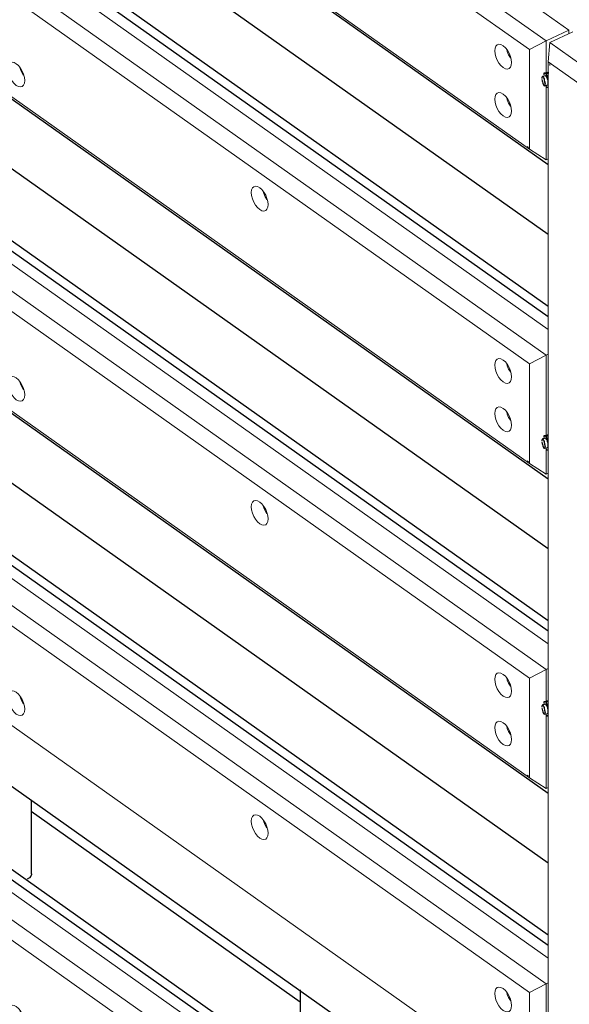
# Model space of a CAD drawing. Header units: millimetres. Extents: x 1069 to 250059, y -65909 to 70891.
# Tile 92 of 109: x 221674 to 222602, y 14275 to 15937. Entities that reach past the tile are written whole.
import ezdxf

# ---------------------------------------------------------------- set-up
doc = ezdxf.new("R2010")
doc.units = ezdxf.units.MM
for name, color, linetype, lineweight in [('N-CO-BC-BETONVORM-G', 50, 'Continuous', 25), ('N-CO-KC-KUNSTSTOFVORM-G', 7, 'Continuous', 13), ('N-CO-SC-STAALVORM-G', 10, 'Continuous', 25)]:
    doc.layers.add(name, color=color, linetype=linetype, lineweight=lineweight)

# ---------------------------------------------------------------- blocks, each defined once
blk = doc.blocks.new('GM_Hakorit_4360 - GM_Hakorit_4360-3589548-3D impressie')
at = {"layer": 'N-CO-KC-KUNSTSTOFVORM-G'}
for p, q in [((7080.1, 17745.4), (9660.5, 15919.2)), ((9621.8, 15900.9), (7041.3, 17727.1)), ((9593.7, 15886.3), (7038.5, 17694.5)), ((9593.7, 15718.1), (7038.5, 17526.4)), ((9660.5, 15919.2), (9621.8, 15900.9)), ((9660.5, 15913.4), (9660.5, 15919.2)), ((9593.7, 15886.3), (9621.8, 15900.9)), ((9621.8, 15900.9), (9621.8, 15842.2)), ((9593.7, 15718.1), (9593.7, 15886.3)), ((9621.8, 15826), (9621.8, 15700.2)), ((9592.4, 15721), (9590, 15722.7)), ((9621.8, 15700.2), (9593.7, 15718.1)), ((9621.8, 15700.2), (9625.3, 15701.8))]:
    blk.add_line(p, q, dxfattribs=at)
for points in [[(9535.2, 15884.4, 0), (9535.7, 15888.8, 0), (9537.1, 15892.2, 0), (9539.3, 15894.4, 0), (9542.3, 15895.3, 0), (9545.7, 15894.7, 0), (9549.4, 15892.7, 0), (9553.1, 15889.5, 0), (9556.5, 15885.2, 0), (9559.5, 15880.2, 0), (9561.7, 15874.8, 0), (9563.1, 15869.4, 0), (9563.6, 15864.3, 0)], [(9563.6, 15864.3, 0), (9563.1, 15859.8, 0), (9561.7, 15856.4, 0), (9559.5, 15854.2, 0), (9556.5, 15853.4, 0), (9553.1, 15854, 0), (9549.4, 15856, 0), (9545.7, 15859.2, 0), (9542.3, 15863.5, 0), (9539.3, 15868.5, 0), (9537.1, 15873.9, 0), (9535.7, 15879.3, 0), (9535.2, 15884.4, 0)], [(9555.5, 15886.4, 0), (9556.4, 15883, 0), (9558.7, 15877.6, 0), (9561.7, 15872.6, 0)], [(9535.2, 15802.8, 0), (9535.7, 15807.2, 0), (9537.1, 15810.6, 0), (9539.3, 15812.8, 0), (9542.3, 15813.7, 0), (9545.7, 15813.1, 0), (9549.4, 15811.1, 0), (9553.1, 15807.8, 0), (9556.5, 15803.6, 0), (9559.5, 15798.6, 0), (9561.7, 15793.2, 0), (9563.1, 15787.7, 0), (9563.6, 15782.6, 0)], [(9563.6, 15782.6, 0), (9563.1, 15778.2, 0), (9561.7, 15774.8, 0), (9559.5, 15772.6, 0), (9556.5, 15771.8, 0), (9553.1, 15772.4, 0), (9549.4, 15774.4, 0), (9545.7, 15777.6, 0), (9542.3, 15781.8, 0), (9539.3, 15786.9, 0), (9537.1, 15792.3, 0), (9535.7, 15797.7, 0), (9535.2, 15802.8, 0)], [(9555.5, 15804.8, 0), (9556.4, 15801.4, 0), (9558.7, 15796, 0), (9561.7, 15791, 0)]]:
    blk.add_polyline3d(points, dxfattribs=at)
blk = doc.blocks.new('GM_Hakorit_3820 - GM_Hakorit_3820-3593615-3D impressie')
at = {"layer": 'N-CO-KC-KUNSTSTOFVORM-G'}
for p, q in [((9666.9, 15916.4), (9628.1, 15898.1)), ((9625.3, 15865.5), (9628.1, 15898.1)), ((9628.1, 15898.1), (9881.1, 15719.1)), ((9853, 15704.4), (9625.3, 15865.5)), ((9625.3, 15865.5), (9625.3, 13266.1)), ((9628.1, 15862.3), (9628.1, 15859.7))]:
    blk.add_line(p, q, dxfattribs=at)
blk = doc.blocks.new('GM_Hakorit_4360 - GM_Hakorit_4360-V87-3D impressie')
at = {"layer": 'N-CO-KC-KUNSTSTOFVORM-G'}
for p, q in [((7080.1, 17214.9), (9625.3, 15413.7)), ((9621.8, 15370.4), (7041.3, 17196.6)), ((9593.7, 15355.8), (7038.5, 17164)), ((9593.7, 15187.6), (7038.5, 16995.9)), ((9593.7, 15355.8), (9621.8, 15370.4)), ((9625.3, 15372.1), (9621.8, 15370.4)), ((9621.8, 15370.4), (9621.8, 15230.1)), ((9593.7, 15187.6), (9593.7, 15355.8)), ((9621.8, 15213.9), (9621.8, 15169.7)), ((9592.4, 15190.5), (9590, 15192.2)), ((9621.8, 15169.7), (9593.7, 15187.6)), ((9621.8, 15169.7), (9625.3, 15171.3))]:
    blk.add_line(p, q, dxfattribs=at)
for points in [[(8713, 15854.2, 0), (8713.4, 15858.6, 0), (8714.9, 15862, 0), (8717.1, 15864.2, 0), (8720.1, 15865, 0), (8723.5, 15864.4, 0), (8727.2, 15862.5, 0), (8730.9, 15859.2, 0), (8734.3, 15855, 0), (8737.2, 15850, 0), (8739.5, 15844.6, 0), (8740.9, 15839.1, 0), (8741.4, 15834, 0)], [(8733.2, 15856.2, 0), (8734.2, 15852.8, 0), (8736.5, 15847.4, 0), (8739.4, 15842.4, 0)], [(8741.4, 15834, 0), (8740.9, 15829.6, 0), (8739.5, 15826.2, 0), (8737.2, 15824, 0), (8734.3, 15823.2, 0), (8730.9, 15823.8, 0), (8727.2, 15825.7, 0), (8723.5, 15829, 0), (8720.1, 15833.2, 0), (8717.1, 15838.2, 0), (8714.9, 15843.6, 0), (8713.4, 15849.1, 0), (8713, 15854.2, 0)], [(9124.1, 15644.8, 0), (9124.5, 15649.3, 0), (9126, 15652.7, 0), (9128.2, 15654.9, 0), (9131.2, 15655.7, 0), (9134.6, 15655.1, 0), (9138.3, 15653.1, 0), (9142, 15649.9, 0), (9145.4, 15645.6, 0), (9148.4, 15640.6, 0), (9150.6, 15635.2, 0), (9152, 15629.8, 0), (9152.5, 15624.7, 0)], [(9152.5, 15624.7, 0), (9152, 15620.3, 0), (9150.6, 15616.9, 0), (9148.4, 15614.7, 0), (9145.4, 15613.8, 0), (9142, 15614.4, 0), (9138.3, 15616.4, 0), (9134.6, 15619.6, 0), (9131.2, 15623.9, 0), (9128.2, 15628.9, 0), (9126, 15634.3, 0), (9124.5, 15639.8, 0), (9124.1, 15644.8, 0)], [(9144.3, 15646.9, 0), (9145.3, 15643.5, 0), (9147.6, 15638, 0), (9150.5, 15633, 0)], [(9535.2, 15353.9, 0), (9535.7, 15358.3, 0), (9537.1, 15361.7, 0), (9539.3, 15363.9, 0), (9542.3, 15364.8, 0), (9545.7, 15364.2, 0), (9549.4, 15362.2, 0), (9553.1, 15359, 0), (9556.5, 15354.7, 0), (9559.5, 15349.7, 0), (9561.7, 15344.3, 0), (9563.1, 15338.9, 0), (9563.6, 15333.8, 0)], [(9563.6, 15333.8, 0), (9563.1, 15329.4, 0), (9561.7, 15325.9, 0), (9559.5, 15323.7, 0), (9556.5, 15322.9, 0), (9553.1, 15323.5, 0), (9549.4, 15325.5, 0), (9545.7, 15328.7, 0), (9542.3, 15333, 0), (9539.3, 15338, 0), (9537.1, 15343.4, 0), (9535.7, 15348.8, 0), (9535.2, 15353.9, 0)], [(9555.5, 15355.9, 0), (9556.4, 15352.5, 0), (9558.7, 15347.1, 0), (9561.7, 15342.1, 0)], [(9535.2, 15272.3, 0), (9535.7, 15276.7, 0), (9537.1, 15280.1, 0), (9539.3, 15282.3, 0), (9542.3, 15283.2, 0), (9545.7, 15282.6, 0), (9549.4, 15280.6, 0), (9553.1, 15277.4, 0), (9556.5, 15273.1, 0), (9559.5, 15268.1, 0), (9561.7, 15262.7, 0), (9563.1, 15257.2, 0), (9563.6, 15252.2, 0)], [(9555.5, 15274.3, 0), (9556.4, 15270.9, 0), (9558.7, 15265.5, 0), (9561.7, 15260.5, 0)], [(9563.6, 15252.2, 0), (9563.1, 15247.7, 0), (9561.7, 15244.3, 0), (9559.5, 15242.1, 0), (9556.5, 15241.3, 0), (9553.1, 15241.9, 0), (9549.4, 15243.9, 0), (9545.7, 15247.1, 0), (9542.3, 15251.4, 0), (9539.3, 15256.4, 0), (9537.1, 15261.8, 0), (9535.7, 15267.2, 0), (9535.2, 15272.3, 0)]]:
    blk.add_polyline3d(points, dxfattribs=at)
blk = doc.blocks.new('GM_Hakorit_4360 - GM_Hakorit_4360-V88-3D impressie')
at = {"layer": 'N-CO-KC-KUNSTSTOFVORM-G'}
for p, q in [((7080.1, 16684.4), (9625.3, 14883.2)), ((9621.8, 14840), (7041.3, 16666.1)), ((9593.7, 14825.3), (7038.5, 16633.6)), ((9593.7, 14657.1), (7038.5, 16465.4)), ((9593.7, 14825.3), (9621.8, 14840)), ((9593.7, 14657.1), (9593.7, 14825.3)), ((9625.3, 14841.6), (9621.8, 14840)), ((9621.8, 14840), (9621.8, 14781.3)), ((9621.8, 14765), (9621.8, 14639.2)), ((9592.4, 14660), (9590, 14661.7)), ((9621.8, 14639.2), (9593.7, 14657.1)), ((9621.8, 14639.2), (9625.3, 14640.8))]:
    blk.add_line(p, q, dxfattribs=at)
for points in [[(8713, 15323.7, 0), (8713.4, 15328.1, 0), (8714.9, 15331.5, 0), (8717.1, 15333.7, 0), (8720.1, 15334.5, 0), (8723.5, 15334, 0), (8727.2, 15332, 0), (8730.9, 15328.7, 0), (8734.3, 15324.5, 0), (8737.2, 15319.5, 0), (8739.5, 15314.1, 0), (8740.9, 15308.6, 0), (8741.4, 15303.5, 0)], [(8733.2, 15325.7, 0), (8734.2, 15322.3, 0), (8736.5, 15316.9, 0), (8739.4, 15311.9, 0)], [(8741.4, 15303.5, 0), (8740.9, 15299.1, 0), (8739.5, 15295.7, 0), (8737.2, 15293.5, 0), (8734.3, 15292.7, 0), (8730.9, 15293.3, 0), (8727.2, 15295.2, 0), (8723.5, 15298.5, 0), (8720.1, 15302.7, 0), (8717.1, 15307.7, 0), (8714.9, 15313.1, 0), (8713.4, 15318.6, 0), (8713, 15323.7, 0)], [(9124.1, 15114.4, 0), (9124.5, 15118.8, 0), (9126, 15122.2, 0), (9128.2, 15124.4, 0), (9131.2, 15125.2, 0), (9134.6, 15124.6, 0), (9138.3, 15122.6, 0), (9142, 15119.4, 0), (9145.4, 15115.2, 0), (9148.4, 15110.1, 0), (9150.6, 15104.7, 0), (9152, 15099.3, 0), (9152.5, 15094.2, 0)], [(9152.5, 15094.2, 0), (9152, 15089.8, 0), (9150.6, 15086.4, 0), (9148.4, 15084.2, 0), (9145.4, 15083.3, 0), (9142, 15083.9, 0), (9138.3, 15085.9, 0), (9134.6, 15089.2, 0), (9131.2, 15093.4, 0), (9128.2, 15098.4, 0), (9126, 15103.8, 0), (9124.5, 15109.3, 0), (9124.1, 15114.4, 0)], [(9144.3, 15116.4, 0), (9145.3, 15113, 0), (9147.6, 15107.6, 0), (9150.5, 15102.6, 0)], [(9535.2, 14823.4, 0), (9535.7, 14827.8, 0), (9537.1, 14831.3, 0), (9539.3, 14833.5, 0), (9542.3, 14834.3, 0), (9545.7, 14833.7, 0), (9549.4, 14831.7, 0), (9553.1, 14828.5, 0), (9556.5, 14824.2, 0), (9559.5, 14819.2, 0), (9561.7, 14813.8, 0), (9563.1, 14808.4, 0), (9563.6, 14803.3, 0)], [(9555.5, 14825.4, 0), (9556.4, 14822, 0), (9558.7, 14816.6, 0), (9561.7, 14811.6, 0)], [(9563.6, 14803.3, 0), (9563.1, 14798.9, 0), (9561.7, 14795.4, 0), (9559.5, 14793.2, 0), (9556.5, 14792.4, 0), (9553.1, 14793, 0), (9549.4, 14795, 0), (9545.7, 14798.2, 0), (9542.3, 14802.5, 0), (9539.3, 14807.5, 0), (9537.1, 14812.9, 0), (9535.7, 14818.3, 0), (9535.2, 14823.4, 0)], [(9535.2, 14741.8, 0), (9535.7, 14746.2, 0), (9537.1, 14749.6, 0), (9539.3, 14751.8, 0), (9542.3, 14752.7, 0), (9545.7, 14752.1, 0), (9549.4, 14750.1, 0), (9553.1, 14746.9, 0), (9556.5, 14742.6, 0), (9559.5, 14737.6, 0), (9561.7, 14732.2, 0), (9563.1, 14726.8, 0), (9563.6, 14721.7, 0)], [(9555.5, 14743.8, 0), (9556.4, 14740.4, 0), (9558.7, 14735, 0), (9561.7, 14730, 0)], [(9563.6, 14721.7, 0), (9563.1, 14717.3, 0), (9561.7, 14713.8, 0), (9559.5, 14711.6, 0), (9556.5, 14710.8, 0), (9553.1, 14711.4, 0), (9549.4, 14713.4, 0), (9545.7, 14716.6, 0), (9542.3, 14720.9, 0), (9539.3, 14725.9, 0), (9537.1, 14731.3, 0), (9535.7, 14736.7, 0), (9535.2, 14741.8, 0)]]:
    blk.add_polyline3d(points, dxfattribs=at)
blk = doc.blocks.new('GM_Haalbuis_4000 - GM_Haalbuis_4000-3601514-3D impressie')
at = {"layer": 'N-CO-SC-STAALVORM-G'}
for p, q in [((7192.7, 15723.2), (9625.3, 14001.7)), ((8753.2, 14494.9), (8753.2, 14619.4)), ((9206.5, 14299.4), (9206.5, 14158))]:
    blk.add_line(p, q, dxfattribs=at)
blk.add_polyline3d([(8753.2, 14494.9, 0), (8753.1, 14493.7, 0), (8751.9, 14490.8, 0), (8749.4, 14488.1, 0), (8745.8, 14486, 0)], dxfattribs=at)
blk = doc.blocks.new('GM_Bouten_Moeren_Zeskant - M16-3610774-3D impressie')
at = {"layer": 'N-CO-SC-STAALVORM-G'}
for p, q in [((9625.3, 15843.1), (9615.9, 15841.1)), ((9621.7, 15847.1), (9618.1, 15846.4)), ((9622.3, 15845.5), (9618.1, 15846.4)), ((9618.1, 15846.4), (9618.1, 15843.7)), ((9626.2, 15848.1), (9621.8, 15847.2)), ((9626.3, 15846.4), (9622.3, 15845.5)), ((9625.3, 15836.7), (9622.3, 15845.5)), ((9619.1, 15832.1), (9620.3, 15828.6)), ((9619.2, 15825.4), (9625.3, 15826.7)), ((9621.3, 15825.9), (9622.3, 15822.9)), ((9622.3, 15822.9), (9625.3, 15823.6)), ((9622.3, 15822.9), (9625.3, 15822.3))]:
    blk.add_line(p, q, dxfattribs=at)
for points in [[(9620.3, 15828.9, 0), (9620.2, 15830.7, 0), (9620, 15832.7, 0), (9619.5, 15834.8, 0), (9619, 15836.7, 0), (9618.3, 15838.4, 0), (9617.6, 15839.8, 0), (9616.9, 15840.7, 0), (9616.2, 15841.1, 0), (9615.6, 15840.9, 0), (9615.2, 15840.3, 0), (9614.9, 15839.1, 0), (9614.8, 15837.6, 0)], [(9620.9, 15842.1, 0), (9621.6, 15841.7, 0), (9622.3, 15840.8, 0), (9623, 15839.4, 0), (9623.7, 15837.7, 0), (9624.2, 15835.8, 0), (9624.7, 15833.7, 0), (9624.9, 15831.7, 0), (9625, 15829.9, 0)], [(9614.9, 15835.7, 0), (9615.2, 15833.7, 0), (9615.6, 15831.7, 0), (9616.2, 15829.7, 0), (9616.9, 15828, 0), (9617.6, 15826.7, 0), (9618.3, 15825.8, 0), (9619, 15825.4, 0), (9619.5, 15825.5, 0), (9620, 15826.2, 0), (9620.2, 15827.4, 0), (9620.3, 15828.9, 0)], [(9625, 15829.9, 0), (9624.9, 15828.3, 0), (9624.7, 15827.2, 0), (9624.2, 15826.5, 0)]]:
    blk.add_polyline3d(points, dxfattribs=at)
blk = doc.blocks.new('GM_Bouten_Moeren_Zeskant - M16-V111-3D impressie')
at = {"layer": 'N-CO-SC-STAALVORM-G'}
for p, q in [((9625.3, 15230.9), (9615.9, 15229)), ((9621.7, 15235), (9618.1, 15234.3)), ((9622.3, 15233.4), (9618.1, 15234.3)), ((9618.1, 15234.3), (9618.1, 15231.6)), ((9625.3, 15235.8), (9621.8, 15235.1)), ((9625.3, 15234.1), (9622.3, 15233.4)), ((9625.3, 15224.5), (9622.3, 15233.4)), ((9619.1, 15220), (9620.3, 15216.5)), ((9619.2, 15213.3), (9625.3, 15214.6)), ((9621.3, 15213.8), (9622.3, 15210.8)), ((9622.3, 15210.8), (9625.3, 15211.5)), ((9622.3, 15210.8), (9625.3, 15210.2))]:
    blk.add_line(p, q, dxfattribs=at)
for points in [[(9620.3, 15216.8, 0), (9620.2, 15218.6, 0), (9620, 15220.6, 0), (9619.5, 15222.7, 0), (9619, 15224.6, 0), (9618.3, 15226.3, 0), (9617.6, 15227.7, 0), (9616.9, 15228.6, 0), (9616.2, 15228.9, 0), (9615.6, 15228.8, 0), (9615.2, 15228.1, 0), (9614.9, 15227, 0), (9614.8, 15225.5, 0)], [(9620.9, 15229.9, 0), (9621.6, 15229.6, 0), (9622.3, 15228.7, 0), (9623, 15227.3, 0), (9623.7, 15225.6, 0), (9624.2, 15223.7, 0), (9624.7, 15221.6, 0), (9624.9, 15219.6, 0), (9625, 15217.8, 0)], [(9614.9, 15223.6, 0), (9615.2, 15221.6, 0), (9615.6, 15219.6, 0), (9616.2, 15217.6, 0), (9616.9, 15215.9, 0), (9617.6, 15214.6, 0), (9618.3, 15213.7, 0), (9619, 15213.3, 0), (9619.5, 15213.4, 0), (9620, 15214.1, 0), (9620.2, 15215.2, 0), (9620.3, 15216.8, 0)], [(9625, 15217.8, 0), (9624.9, 15216.2, 0), (9624.7, 15215.1, 0), (9624.2, 15214.4, 0)]]:
    blk.add_polyline3d(points, dxfattribs=at)

msp = doc.modelspace()

# ---------------------------------------------------------------- linework, layer by layer
at = {"layer": 'N-CO-SC-STAALVORM-G'}
for p, q in [((220232.3, 17344.1), (222566.2, 15692.4)), ((220014.7, 17241.4), (222566.2, 15435.7)), ((220029.4, 17248.4), (222566.2, 15453.1)), ((220232.3, 17226.2), (222566.2, 15574.5)), ((220232.3, 16813.6), (222566.2, 15161.9)), ((220014.7, 16710.9), (222566.2, 14905.2)), ((220029.4, 16717.9), (222566.2, 14922.6)), ((220232.3, 16695.7), (222566.2, 15044)), ((220232.3, 16283.1), (222566.2, 14631.4)), ((220014.7, 16180.4), (222566.2, 14374.7)), ((220029.4, 16187.4), (222566.2, 14392.1)), ((220232.3, 16165.2), (222566.2, 14513.5)), ((220029.4, 15656.9), (222566.2, 13861.6)), ((220014.7, 15649.9), (222566.2, 13844.2)), ((221693.4, 14600.7), (222147.7, 14279.2))]:
    msp.add_line(p, q, dxfattribs=at)

# ---------------------------------------------------------------- block references
at = {"layer": 'N-CO-BC-BETONVORM-G'}
for name, p in [('GM_Hakorit_4360 - GM_Hakorit_4360-3589548-3D impressie', (212940.9, 0)), ('GM_Hakorit_4360 - GM_Hakorit_4360-V87-3D impressie', (212940.9, 0)), ('GM_Hakorit_4360 - GM_Hakorit_4360-V88-3D impressie', (212940.9, 0)), ('GM_Hakorit_4360 - GM_Hakorit_4360-V87-3D impressie', (212940.9, -1061)), ('GM_Hakorit_3820 - GM_Hakorit_3820-3593615-3D impressie', (212940.9, 0)), ('GM_Bouten_Moeren_Zeskant - M16-3610774-3D impressie', (212940.9, 0)), ('GM_Haalbuis_4000 - GM_Haalbuis_4000-3601514-3D impressie', (212940.9, 0)), ('GM_Hakorit_4360 - GM_Hakorit_4360-V88-3D impressie', (212940.9, -1061)), ('GM_Bouten_Moeren_Zeskant - M16-V111-3D impressie', (212940.9, 0)), ('GM_Bouten_Moeren_Zeskant - M16-V111-3D impressie', (212940.9, -448.9))]:
    msp.add_blockref(name, p, dxfattribs=at)

doc.saveas('drawing.dxf')
